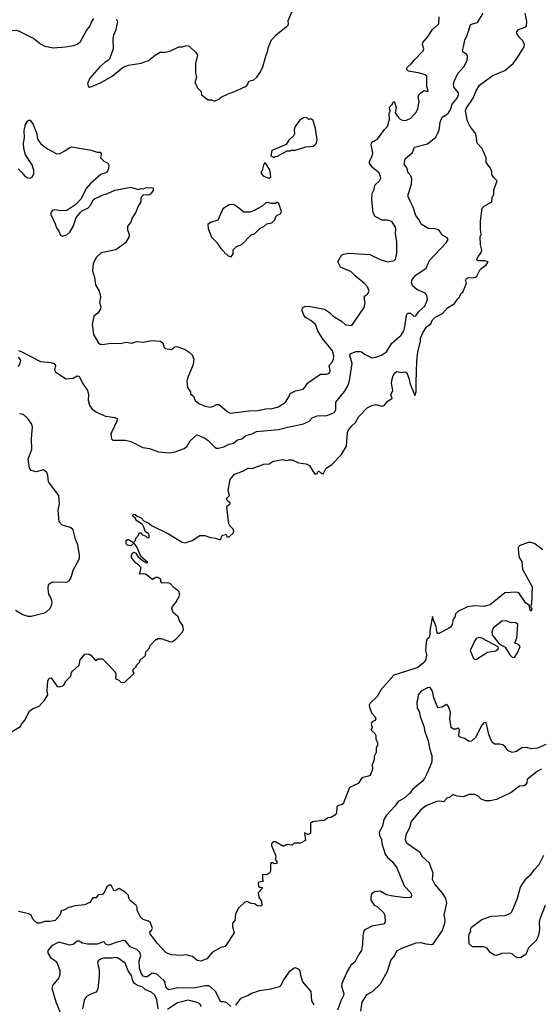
# Model space of a CAD drawing. Extents: x 2087054 to 2277909, y 548907 to 753496.
# Tile 50 of 256: x 2187086 to 2192052, y 560272 to 569663. Entities that reach past the tile are written whole.
import ezdxf

# ---------------------------------------------------------------- set-up
doc = ezdxf.new("R2010")
doc.units = 0

msp = doc.modelspace()

# ---------------------------------------------------------------- linework, layer by layer
at = {"layer": '0CON20XD'}
for points in [[(2188006.2, 569665), (2188016.2, 569655), (2188020, 569635), (2188008.8, 569605), (2188004, 569565), (2187982, 569515), (2187976, 569485), (2187978.6, 569385), (2187943.2, 569286.8), (2187934.3, 569275.7), (2187901.8, 569258.2), (2187845, 569208.6), (2187756.2, 569105), (2187733.3, 569055), (2187743.8, 569023.8), (2187765, 569023.3), (2187864.4, 569065.5), (2187968.8, 569125), (2188075, 569210), (2188125, 569228), (2188245, 569248.8), (2188315, 569272.5), (2188377.5, 569325), (2188425, 569354), (2188475.5, 569354.5), (2188517, 569363), (2188605, 569403.8), (2188635, 569403.8), (2188685, 569416.2), (2188702, 569412), (2188765, 569351.2), (2188781.2, 569325), (2188763.3, 569245), (2188762.5, 569155), (2188772.5, 569115), (2188760, 569075), (2188760, 569055), (2188770, 569045), (2188780, 569015), (2188817, 568977), (2188820, 568945), (2188885, 568900), (2188915, 568900), (2188945, 568887.5), (2188986.1, 568903.9), (2189006.7, 568923.3), (2189075, 568957.5), (2189130, 568975), (2189240, 569025), (2189253, 569037), (2189275, 569077.5), (2189320.7, 569089.3), (2189347.5, 569115), (2189383.3, 569165), (2189406.7, 569215), (2189433.3, 569315), (2189453.3, 569365), (2189457.5, 569395), (2189489.3, 569470.7), (2189535, 569522.5), (2189643.6, 569606.4), (2189650, 569625), (2189645.8, 569655), (2189715, 569803.8)], [(2186850, 569685), (2186862.7, 569602.7), (2186882.5, 569572.5), (2186925, 569556.2), (2187055, 569562.5), (2187080, 569555), (2187222.5, 569485), (2187285, 569432.5), (2187325, 569410), (2187405.6, 569395.6), (2187524.6, 569405.4), (2187602.5, 569417.5), (2187635, 569428.6), (2187665, 569456.2), (2187725, 569560), (2187760, 569605), (2187770.3, 569639.7), (2187795, 569673.3)], [(2187070.4, 568240.4), (2187107, 568207), (2187135, 568169.2), (2187165, 568154.3), (2187185, 568153.1), (2187205, 568160.8), (2187222, 568195), (2187221.2, 568225), (2187205, 568277.5), (2187140.8, 568375), (2187124.5, 568434.5), (2187123.2, 568486.8), (2187132.5, 568535), (2187130, 568605), (2187140.8, 568665), (2187165, 568700), (2187175, 568706), (2187185, 568703.8), (2187216, 568665), (2187249.5, 568575), (2187255.7, 568525), (2187287.6, 568477.6), (2187350.3, 568430.3), (2187435, 568385.6), (2187465, 568384.4), (2187516.4, 568413.6), (2187557.9, 568442.1), (2187585, 568451.4), (2187769.7, 568419.7), (2187825, 568398), (2187855, 568400), (2187863.8, 568385), (2187858.8, 568345), (2187890, 568315), (2187927.5, 568295), (2187936.7, 568275), (2187935, 568242.5), (2187916.2, 568205), (2187860, 568185), (2187760.5, 568099.6), (2187722.5, 568055), (2187670, 567950), (2187620.6, 567899.4), (2187535, 567844), (2187485, 567840.8), (2187419.3, 567850.7), (2187402.5, 567845), (2187383.3, 567825), (2187383.8, 567805), (2187425, 567717.5), (2187437.3, 567677.3), (2187460, 567645), (2187476.4, 567606.4), (2187495, 567597.5), (2187535, 567612.5), (2187563.3, 567635), (2187595, 567691.2), (2187624.2, 567775), (2187665.6, 567824.5), (2187685, 567843.8), (2187738, 567865), (2187765, 567896.7), (2187788.8, 567945), (2187802.7, 567957.3), (2187845, 567973.8), (2187862.3, 567987.7), (2187925, 568005.8), (2187993.3, 568036.7), (2188145, 568066.5), (2188215, 568043.8), (2188245, 568052.5), (2188265, 568050), (2188295, 568064), (2188355, 568060), (2188360, 568055), (2188360, 568035), (2188335, 567998), (2188315, 567990), (2188266.7, 567993.3), (2188248.8, 567975), (2188241.2, 567955), (2188243.3, 567925), (2188216.9, 567885), (2188195, 567826.2), (2188157.8, 567772.2), (2188147.3, 567732.7), (2188115.7, 567695), (2188115, 567660), (2188130, 567615), (2188130, 567595), (2188097.1, 567535), (2188005, 567469.2), (2187865, 567438.6), (2187815, 567394.2), (2187785.8, 567335), (2187781.7, 567268.3), (2187798.8, 567205), (2187808.8, 567135), (2187843.6, 567073.6), (2187853, 567043), (2187856.2, 567015), (2187847, 566967), (2187861.2, 566925), (2187856.7, 566905), (2187832.5, 566865), (2187792.5, 566835), (2187776.2, 566755), (2187791.2, 566661.2), (2187835.4, 566585.4), (2187855, 566569.2), (2187875, 566564.4), (2187955, 566577.3), (2188045, 566574.3), (2188106.1, 566586.1), (2188155, 566578), (2188205, 566593.3), (2188265, 566586.2), (2188345, 566604), (2188425, 566596.7), (2188452.5, 566582.5), (2188464.4, 566535), (2188475.6, 566525.6), (2188535, 566518.8), (2188565, 566544), (2188585, 566545.7), (2188665, 566518), (2188703.1, 566493.1), (2188730, 566465), (2188746, 566425), (2188740, 566375), (2188687.8, 566245), (2188681.1, 566215), (2188688.1, 566155), (2188714.2, 566115), (2188715, 566093.3), (2188742.9, 566072.9), (2188759.4, 566029.4), (2188795, 566002.5), (2188855, 565977.1), (2188905, 565968.6), (2188934.4, 565975.6), (2188965, 565992.5), (2188985, 565991.4), (2189075, 565918.1), (2189095, 565909.4), (2189275, 565933.8), (2189353.8, 565936.2), (2189435, 565951.8), (2189494.5, 565955.5), (2189555, 565970.6), (2189622.9, 566015), (2189660, 566075), (2189665, 566096.7), (2189715.9, 566124.1), (2189789.7, 566140.3), (2189813.8, 566165), (2189832.3, 566197.7), (2189885, 566233.8), (2189955, 566282.5), (2190015, 566282.2), (2190038.8, 566291.2), (2190046.7, 566315), (2190038.1, 566365), (2190066.4, 566395), (2190079.1, 566425), (2190083.4, 566456.6), (2190068.8, 566505), (2189975, 566623.8), (2189930.6, 566695), (2189908.6, 566755), (2189864, 566795), (2189813.6, 566823.6), (2189799.3, 566839.3), (2189781.2, 566885), (2189785.4, 566915), (2189805, 566927.8), (2189845, 566929.6), (2189995, 566902.9), (2190040.2, 566870.2), (2190075, 566834.6), (2190156.1, 566786.1), (2190195, 566754.2), (2190253, 566747), (2190370.9, 566919.1), (2190383.1, 566965), (2190374.6, 566994.6), (2190373.8, 567025), (2190405, 567046.7), (2190418.8, 567075), (2190404.3, 567115), (2190378.1, 567145), (2190285, 567220.6), (2190245, 567261.1), (2190145, 567303.1), (2190122.2, 567355), (2190155, 567418.5), (2190175, 567427.9), (2190225, 567436.4), (2190425, 567423.3), (2190525, 567376.7), (2190595, 567353.5), (2190647.6, 567362.4), (2190671.4, 567375), (2190682.9, 567435), (2190684.7, 567545), (2190670.6, 567625), (2190675.3, 567665), (2190671.5, 567685), (2190637.3, 567737.3), (2190595, 567752), (2190545, 567751.5), (2190477.3, 567787.3), (2190457.9, 567822.1), (2190444.1, 567945.9), (2190449.2, 568005), (2190467.8, 568045), (2190472.5, 568085), (2190521.3, 568128.7), (2190530, 568155), (2190515, 568201.2), (2190455, 568248.6), (2190422.2, 568295), (2190422.5, 568315), (2190445, 568356.2), (2190453.7, 568386.3), (2190452.9, 568415), (2190439.2, 568465), (2190441.2, 568485), (2190455, 568500.6), (2190497.9, 568522.1), (2190565, 568614.3), (2190595.4, 568644.6), (2190614.5, 568715), (2190610.5, 568765), (2190621.2, 568795), (2190615, 568830), (2190635, 568850), (2190650.7, 568879.3), (2190655, 568882.5), (2190662.5, 568875), (2190678.9, 568825), (2190668.8, 568775), (2190699.3, 568729.3), (2190715, 568714), (2190743, 568703), (2190775, 568704.2), (2190817.5, 568722.5), (2190872.9, 568785), (2190884.4, 568815), (2190897, 568883), (2190888.1, 568925), (2190894.5, 568945), (2190912.2, 568965), (2190945, 568988.8), (2190975, 568978.8), (2190983.3, 568985), (2190971.4, 569025), (2190970, 569125), (2190955, 569138), (2190904.1, 569154.1), (2190795, 569172), (2190778.3, 569188.3), (2190778.8, 569205), (2190825, 569243.8), (2190854, 569285), (2190934.5, 569365.5), (2190941.9, 569385), (2190927.3, 569425), (2190932.5, 569445), (2190977.8, 569495), (2191025, 569568.1), (2191084, 569625), (2191088.6, 569691.4)], [(2187075, 566508), (2187095, 566502.9), (2187285, 566401.6), (2187382.8, 566392.8), (2187415, 566384), (2187429.2, 566365), (2187417.9, 566325), (2187426.9, 566305), (2187525, 566237.7), (2187596.8, 566243.2), (2187635, 566265.7), (2187655, 566262), (2187685.6, 566195.6), (2187733.5, 566125), (2187741.5, 566085), (2187738.5, 566035), (2187751.9, 565985), (2187776.9, 565946.9), (2187820, 565920), (2187905, 565881.2), (2187995, 565870), (2188015, 565860), (2188013.3, 565835), (2187965, 565732.5), (2187956.7, 565715), (2187957.5, 565685), (2187963.3, 565665), (2187975, 565653.8), (2188095, 565652.5), (2188145, 565638.6), (2188261.7, 565581.7), (2188325, 565573.8), (2188410.7, 565540.7), (2188515, 565532), (2188569.3, 565540.7), (2188655, 565572.5), (2188682.5, 565595), (2188713, 565647), (2188775, 565703.3), (2188850, 565675), (2188885, 565650), (2188947, 565587), (2188965, 565576.2), (2188983.9, 565576.1), (2189035, 565589.2), (2189083.8, 565613.8), (2189125, 565622.9), (2189165, 565654.2), (2189205, 565665.7), (2189245, 565696), (2189305, 565714), (2189345.9, 565734.1), (2189555, 565752.9), (2189642.5, 565775), (2189792.1, 565807.9), (2189847.7, 565832.3), (2189875.5, 565864.5), (2189925, 565884.3), (2190015, 565886.7), (2190088.8, 565915), (2190101.4, 565945), (2190101.5, 566015), (2190184.4, 566115.6), (2190217.7, 566172.3), (2190232.5, 566217.5), (2190258.9, 566385), (2190235, 566460), (2190237.5, 566475), (2190295, 566496.9), (2190335, 566498.9), (2190352.6, 566492.6), (2190375, 566472.5), (2190445, 566438.9), (2190485, 566444.5), (2190536, 566464), (2190584, 566496), (2190635, 566576.5), (2190725, 566655.5), (2190751.6, 566695), (2190761.2, 566735), (2190774.6, 566845.4), (2190781.2, 566858.8), (2190785, 566863.3), (2190815, 566862.5), (2190845, 566836), (2190865, 566837.1), (2190895, 566878.6), (2190950.8, 566929.2), (2190975.5, 566995), (2190970, 567035), (2190955, 567054.3), (2190875, 567090.6), (2190835, 567122), (2190824.6, 567155), (2190830.6, 567185), (2190865.7, 567225), (2190965, 567292), (2190996.9, 567365), (2191155, 567536), (2191173.1, 567565), (2191165, 567581.4), (2191117.9, 567607.9), (2191085, 567658.8), (2191045, 567669.2), (2190982.6, 567672.6), (2190915, 567714.3), (2190895.3, 567755.3), (2190864.5, 567795), (2190839.1, 567875), (2190812.3, 567932.3), (2190792.9, 567975), (2190790.8, 567995), (2190824, 568095), (2190825.6, 568145.6), (2190817.5, 568175), (2190792.9, 568202.9), (2190779.9, 568249.9), (2190754.5, 568285), (2190764.3, 568335), (2190832.5, 568395), (2190853.2, 568446.8), (2190975, 568477.5), (2191051.3, 568538.7), (2191088.1, 568605), (2191096.9, 568685), (2191116.8, 568733.2), (2191155.5, 568754.6), (2191176.2, 568773.8), (2191195.4, 568804.6), (2191211.5, 568858.6), (2191260, 568915), (2191272.9, 568945), (2191273.1, 568965), (2191229.4, 569015), (2191223.1, 569045), (2191230, 569075), (2191265, 569149.2), (2191322, 569215), (2191353.8, 569275), (2191356.7, 569315), (2191350.7, 569330.7), (2191315, 569353.3), (2191310, 569365), (2191318.5, 569405), (2191331.5, 569468.6), (2191355.8, 569514.2), (2191386.4, 569613.6), (2191405, 569624.4), (2191453, 569637), (2191506.2, 569723.8)], [(2191828.2, 569291.8), (2191898.8, 569405), (2191900, 569425), (2191885, 569462.5), (2191853.2, 569493.2), (2191831.2, 569525), (2191826, 569545), (2191845, 569570.8), (2191913.3, 569595), (2191920, 569605), (2191922.2, 569645), (2191907.3, 569725)], [(2186963.3, 562846.7), (2187095, 562920), (2187102.5, 562945), (2187140, 562985), (2187180.5, 563069.6), (2187215, 563094), (2187271.2, 563115), (2187325.8, 563175), (2187353.3, 563225), (2187347.5, 563265), (2187356.4, 563353.6), (2187367, 563383), (2187387.5, 563385), (2187445, 563302.5), (2187461.7, 563298.3), (2187505, 563312.5), (2187525, 563352.5), (2187575, 563402.5), (2187581.2, 563435), (2187591.2, 563448.8), (2187652.5, 563505), (2187663, 563557), (2187709.3, 563610.7), (2187745.7, 563615.7), (2187768.3, 563598.3), (2187805, 563553.3), (2187820, 563555), (2187835, 563567.5), (2187875, 563565.6), (2187936.7, 563506.7), (2187998.8, 563435), (2188003.8, 563415), (2188000, 563385), (2188005, 563377.5), (2188033.3, 563363.3), (2188050, 563345), (2188085, 563342.5), (2188178.3, 563431.7), (2188170, 563445), (2188170, 563465), (2188198.3, 563491.7), (2188200, 563505), (2188230, 563535), (2188240, 563565), (2188255, 563570), (2188285, 563600), (2188290, 563635), (2188320, 563665), (2188330, 563695), (2188385, 563750), (2188398.3, 563751.7), (2188405, 563760), (2188435, 563760), (2188525, 563727.5), (2188545, 563733.3), (2188575, 563754), (2188633.8, 563815), (2188650, 563845), (2188642, 563885), (2188610.3, 563930.3), (2188597, 563967), (2188555, 564006.7), (2188538, 564045), (2188545, 564066.7), (2188577, 564103), (2188612.5, 564175), (2188605, 564210), (2188556.1, 564246.1), (2188522.5, 564285), (2188495, 564291.2), (2188445, 564287.5), (2188433.3, 564305), (2188433.3, 564325), (2188405, 564343.8), (2188385, 564341.2), (2188353.6, 564323.6), (2188285, 564374), (2188265, 564378.8), (2188230, 564375), (2188246.2, 564435), (2188218.8, 564465), (2188191.7, 564481.7), (2188154, 564535), (2188153.3, 564555), (2188165, 564578.8), (2188175, 564584), (2188193.2, 564573.2), (2188214.4, 564544.5), (2188255, 564506.7), (2188295, 564484), (2188310, 564485), (2188242, 564542), (2188207.5, 564627.5), (2188188.3, 564658.3), (2188175, 564670), (2188146.4, 564643.6), (2188115, 564652), (2188102.5, 564665), (2188102.5, 564695), (2188115, 564706), (2188125, 564706.2), (2188165, 564680), (2188178.3, 564681.7), (2188190, 564695), (2188193, 564717), (2188220, 564745), (2188225, 564770), (2188245, 564770), (2188251.7, 564751.7), (2188288.3, 564738.3), (2188303, 564723), (2188315, 564720), (2188320, 564725), (2188320, 564745), (2188315, 564760), (2188283, 564783), (2188275, 564817.5), (2188256.9, 564846.9), (2188202.5, 564882.5), (2188188.3, 564908.3), (2188170, 564925), (2188166.7, 564935), (2188174.3, 564945.7), (2188186.7, 564945), (2188207.5, 564927.5), (2188245, 564911.4), (2188275, 564881.2), (2188319.7, 564859.7), (2188345, 564840), (2188505, 564760), (2188635, 564680), (2188665, 564673.3), (2188730, 564695), (2188805, 564742.5), (2188853, 564743), (2188905, 564723.3), (2188955, 564717.5), (2188997.5, 564702.5), (2189008.3, 564711.7), (2189012.5, 564735), (2189025, 564747.5), (2189051.7, 564751.7), (2189058.3, 564748.3), (2189061.7, 564731.7), (2189085, 564730), (2189125, 564770), (2189128.8, 564785), (2189123.3, 564805), (2189090, 564835), (2189082, 564855), (2189063.8, 565015), (2189066.7, 565025), (2189093.3, 565045), (2189093.3, 565055), (2189070, 565075), (2189060, 565095), (2189086.1, 565123.9), (2189076.4, 565173.6), (2189094, 565276), (2189135, 565328.8), (2189215, 565355.8), (2189265, 565385.8), (2189305, 565382.5), (2189414.2, 565424.2), (2189465, 565427.8), (2189505, 565451.8), (2189595, 565468.6), (2189625, 565458.6), (2189655, 565466.1), (2189685, 565464.7), (2189745, 565435.5), (2189818.3, 565428.3), (2189849.7, 565409.7), (2189883.3, 565356.7), (2189905, 565328.8), (2189922.5, 565335), (2189935, 565360), (2189965, 565336.2), (2189985, 565334), (2190008.8, 565385), (2190065, 565420), (2190156.9, 565515), (2190203.3, 565595), (2190211.9, 565725), (2190220.6, 565745), (2190255, 565789.4), (2190289.2, 565820.8), (2190322.6, 565877.4), (2190399.5, 565960.5), (2190445, 565983.8), (2190485, 565991.2), (2190545, 565976.7), (2190565, 565987.5), (2190597, 566023), (2190638.3, 566051.7), (2190627.5, 566085), (2190646.7, 566125), (2190634, 566195), (2190638.8, 566235), (2190650.3, 566269.7), (2190675, 566302.5), (2190685, 566307.5), (2190725, 566298.8), (2190763.9, 566303.9), (2190778.8, 566295), (2190801.4, 566235), (2190807.1, 566195), (2190855, 566080), (2190866.9, 566115), (2190867.9, 566202.1), (2190874.7, 566405.3), (2190885.5, 566495), (2190908, 566595), (2190909.2, 566625), (2190931.2, 566675), (2190967.7, 566732.3), (2191006.8, 566763.2), (2191025, 566798.8), (2191048.8, 566825), (2191120.3, 566859.7), (2191168, 566915), (2191232.7, 566957.3), (2191262.3, 566997.7), (2191282.5, 567015), (2191295, 567050), (2191312.5, 567065), (2191343.3, 567135), (2191346.7, 567155), (2191340, 567175), (2191347.5, 567195), (2191366.4, 567203.6), (2191415, 567200), (2191435, 567206), (2191446.7, 567216.7), (2191478.3, 567281.7), (2191535, 567326), (2191556.2, 567355), (2191524.5, 567364.5), (2191461.8, 567361.8), (2191451.2, 567365), (2191448, 567375), (2191460, 567405), (2191483.8, 567435), (2191493.8, 567465), (2191481.2, 567515), (2191480, 567595), (2191487.5, 567615), (2191482, 567665), (2191482.5, 567745), (2191496.7, 567865), (2191517.5, 567885), (2191590, 567925), (2191593.6, 567966.4), (2191610, 567995), (2191608.3, 568041.7), (2191640, 568125), (2191605, 568160), (2191590, 568185), (2191590, 568215), (2191577.7, 568247.7), (2191535, 568300), (2191536.7, 568345), (2191496.1, 568436.1), (2191448.8, 568485), (2191435.7, 568575), (2191383.5, 568645), (2191356.2, 568695), (2191338.2, 568795), (2191345.4, 568815), (2191411.5, 568915), (2191441.1, 568985), (2191472.1, 569037.9), (2191593.1, 569126.9), (2191712.7, 569177.3), (2191791.9, 569245), (2191828.2, 569291.8)], [(2189515, 568350), (2189523, 568357), (2189545, 568360), (2189638.3, 568411.7), (2189665, 568412.5), (2189675, 568420), (2189715, 568418.8), (2189815, 568450), (2189885, 568457.5), (2189901.7, 568468.3), (2189916.2, 568485), (2189924, 568516), (2189908.6, 568625), (2189885, 568702.5), (2189865, 568717.5), (2189845, 568710), (2189825, 568730), (2189793, 568727), (2189755, 568702.5), (2189713.3, 568645), (2189703.3, 568615), (2189707.5, 568575), (2189697.5, 568555), (2189655, 568512.5), (2189628.3, 568471.7), (2189490, 568415), (2189483.3, 568365), (2189515, 568350)], [(2189465, 568152.5), (2189482.5, 568165), (2189476.4, 568216.4), (2189468.3, 568238.3), (2189452.5, 568255), (2189445, 568280), (2189425, 568300), (2189413, 568277), (2189400, 568225), (2189390, 568215), (2189390, 568195), (2189411.7, 568171.7), (2189465, 568152.5)], [(2189105, 567400), (2189121.7, 567428.3), (2189123, 567467), (2189155, 567500), (2189205, 567520), (2189295, 567610), (2189325, 567620), (2189380, 567675), (2189415, 567690), (2189443, 567717), (2189490, 567725), (2189520, 567755), (2189531.7, 567788.3), (2189541.7, 567798.3), (2189575, 567810), (2189582.5, 567835), (2189559.3, 567909.3), (2189545, 567920), (2189531.7, 567918.3), (2189525, 567910), (2189485, 567910), (2189455, 567920), (2189435, 567917.5), (2189400, 567885), (2189330, 567845), (2189285, 567827.5), (2189225, 567827.5), (2189145, 567890), (2189125, 567900), (2189085, 567897.5), (2189025, 567860), (2188975, 567750), (2188905, 567730), (2188881.7, 567708.3), (2188883, 567673), (2188915, 567590), (2188966.4, 567536.4), (2189005, 567480), (2189040, 567445), (2189040, 567435), (2189055, 567430), (2189075, 567410), (2189105, 567400)], [(2187071.4, 566355), (2187087.5, 566375), (2187098.8, 566415), (2187076.2, 566445)], [(2187045, 564032), (2187115, 563990), (2187165, 563974), (2187195, 563973.8), (2187323.6, 564006.4), (2187345, 564017.5), (2187372.5, 564045), (2187390, 564075), (2187396.7, 564105), (2187386.7, 564145), (2187363.6, 564183.6), (2187356.7, 564235), (2187362.5, 564275), (2187379.3, 564290.7), (2187405, 564302.5), (2187535, 564297.5), (2187559.3, 564310.7), (2187577, 564343), (2187596.4, 564413.6), (2187657.5, 564525), (2187657.5, 564555), (2187642, 564655), (2187617.9, 564707.9), (2187595, 564796.7), (2187570.3, 564820.3), (2187493, 564843), (2187464, 564875), (2187454.3, 564985), (2187466.9, 565045), (2187460.8, 565125), (2187361.5, 565255), (2187354, 565315), (2187343.8, 565345), (2187315, 565368.8), (2187245, 565351.1), (2187194.6, 565364.6), (2187179.4, 565385), (2187165.8, 565475), (2187202.2, 565565), (2187200.6, 565669.4), (2187209.6, 565775), (2187201.5, 565805), (2187161.9, 565861.9), (2187130.7, 565890.7), (2187110.3, 565900.3), (2187084.4, 565904.4)], [(2192077.5, 564607.6), (2191998.6, 564665), (2191965, 564677.1), (2191935, 564675.4), (2191852, 564645), (2191841.4, 564625), (2191844.4, 564574.4), (2191852, 564535), (2191877.5, 564495), (2191880.8, 564420.8), (2191975.8, 564255), (2191968.3, 564091.7), (2191960, 564065), (2191970, 564045), (2191965, 564020), (2191953.3, 564035), (2191950, 564075), (2191915, 564096.7), (2191847.5, 564197.5), (2191825, 564203.1), (2191715, 564197.5), (2191575, 564081.9), (2191515, 564065.7), (2191427.2, 564072.8), (2191357.8, 564062.2), (2191265, 564017.5), (2191244.3, 563995), (2191238, 563965), (2191221.2, 563945), (2191211.2, 563895), (2191195, 563870), (2191177.5, 563855), (2191085, 563810), (2191075, 563810), (2191066.2, 563825), (2191058, 563875), (2191032.5, 563935), (2191025, 563970), (2191000.8, 563855), (2190996, 563775), (2190974, 563755), (2190962.5, 563725), (2190957.1, 563645), (2190968.1, 563605), (2190961.9, 563565), (2190947.5, 563535), (2190905, 563502), (2190883.3, 563485), (2190845, 563470), (2190655, 563412), (2190535, 563276), (2190495, 563207.5), (2190429.2, 563145), (2190420, 563125), (2190422, 563105), (2190443, 563053), (2190476.7, 563015), (2190482.5, 562995), (2190475, 562980), (2190450, 562965), (2190437.5, 562945), (2190447.5, 562915), (2190440, 562885), (2190472.5, 562855), (2190482.5, 562835), (2190483, 562803), (2190500, 562765), (2190500, 562745), (2190487.5, 562715), (2190486.7, 562675), (2190466.7, 562635), (2190466.2, 562605), (2190450, 562555), (2190452.5, 562515), (2190435, 562470), (2190427.5, 562455), (2190413.6, 562446.4), (2190364.2, 562435.8), (2190346.7, 562425), (2190313.6, 562376.4), (2190230.7, 562339.3), (2190172.5, 562185), (2190157, 562173), (2190123, 562167), (2190110, 562155), (2190106.7, 562095), (2190092.5, 562075), (2190055, 562052.5), (2190028.3, 562051.7), (2189985, 562022.5), (2189965, 562027.5), (2189948.3, 562021.7), (2189878.3, 562011.7), (2189860, 561995), (2189860, 561905), (2189847, 561893), (2189835, 561892.5), (2189801.7, 561908.3), (2189812.5, 561835), (2189765, 561807.5), (2189705, 561810), (2189685, 561790), (2189635, 561797.5), (2189605, 561780), (2189595, 561780), (2189525, 561822.5), (2189505, 561822.5), (2189497.5, 561815), (2189488.3, 561801.7), (2189487.5, 561785), (2189527.5, 561695), (2189530, 561675), (2189522.5, 561655), (2189540, 561635), (2189540, 561615), (2189515, 561612.5), (2189505, 561620), (2189485, 561620), (2189478.3, 561611.7), (2189480, 561545), (2189472.5, 561525), (2189445, 561507.5), (2189401.7, 561508.3), (2189402.5, 561465), (2189410, 561445), (2189360, 561435), (2189365, 561400), (2189378.3, 561388.3), (2189400, 561385), (2189400, 561375), (2189362.5, 561335), (2189367.5, 561295), (2189392.5, 561255), (2189397.5, 561215), (2189385, 561207.5), (2189355, 561211.2), (2189325, 561230), (2189295, 561233.8), (2189255, 561253.3), (2189232.5, 561245), (2189175, 561190), (2189143.8, 561135), (2189137.7, 561072.3), (2189116.7, 561045), (2189116.7, 561015), (2189132.5, 560955), (2189046.4, 560823.6), (2189005, 560812.5), (2188925, 560767.5), (2188870, 560705), (2188815, 560683.3), (2188779.3, 560689.3), (2188735, 560727.5), (2188675, 560742.5), (2188623, 560737), (2188535, 560743.8), (2188485, 560763.8), (2188398.8, 560855), (2188332.5, 560945), (2188327.5, 560965), (2188343, 560977), (2188352.5, 560995), (2188335, 561047.5), (2188315.9, 561065.9), (2188265, 561082), (2188240, 561105), (2188207.5, 561165), (2188207.5, 561195), (2188197.5, 561215), (2188137.5, 561265), (2188127.5, 561285), (2188125, 561310), (2188095, 561337.5), (2188035, 561377.5), (2187995, 561352.5), (2187985, 561357.5), (2187963, 561403), (2187945, 561412.5), (2187917, 561393), (2187894, 561345), (2187875, 561320), (2187835, 561317.5), (2187815, 561287.5), (2187785, 561286.7), (2187756.5, 561243.5), (2187705, 561221.4), (2187615, 561212), (2187554.3, 561195.7), (2187515, 561173.8), (2187492, 561168), (2187481.2, 561158.8), (2187473.3, 561125), (2187425, 561072.5), (2187377.7, 561062.3), (2187325, 561061.2), (2187280, 561045), (2187255.8, 561045.8), (2187242.1, 561052.1), (2187212.7, 561082.7), (2187195, 561122.5), (2187175, 561133.3), (2187075, 561158)], [(2191805, 563580), (2191833.3, 563625), (2191858.8, 563685), (2191845, 563703.8), (2191810, 563715), (2191829.2, 563765), (2191836.7, 563895), (2191815, 563914.4), (2191775, 563911.1), (2191725, 563928.9), (2191685, 563927.1), (2191601.8, 563858.2), (2191590.5, 563825), (2191593.6, 563795), (2191659.5, 563709.5), (2191717.7, 563677.7), (2191760, 563605), (2191785, 563582.5), (2191805, 563580)], [(2191435, 563559.2), (2191445, 563564), (2191549.7, 563630.3), (2191627.3, 563642.7), (2191652.9, 563665), (2191651.7, 563681.7), (2191495, 563763.3), (2191475, 563770), (2191445, 563763.3), (2191427.3, 563742.7), (2191384.2, 563645), (2191415, 563570), (2191435, 563559.2)], [(2192105, 562750.6), (2192025, 562714.4), (2191965, 562709.5), (2191925, 562721.5), (2191875, 562719.4), (2191825, 562684.3), (2191785, 562672), (2191743.6, 562693.6), (2191718.3, 562728.3), (2191695, 562746), (2191665, 562754.2), (2191615, 562753.8), (2191590.8, 562775), (2191560, 562845), (2191535, 562960), (2191515, 562956.7), (2191493.3, 562935), (2191435, 562817.5), (2191395, 562782.5), (2191375, 562777.5), (2191328.3, 562808.3), (2191288.3, 562818.3), (2191277, 562827), (2191273.6, 562843.6), (2191280, 562885), (2191275, 562902.5), (2191265, 562906.7), (2191245, 562896.7), (2191225, 562896.2), (2191202.9, 562912.9), (2191190, 562995), (2191196.1, 563056.1), (2191175, 563112.5), (2191165, 563126.7), (2191155, 563130), (2191115, 563106.7), (2191075, 563100), (2191036, 563195), (2191025, 563258), (2191005, 563287.5), (2190995, 563292.5), (2190975, 563290), (2190915, 563258), (2190886.2, 563225), (2190882.5, 563187.5), (2190874, 563155), (2190879.2, 563095), (2190895.6, 563065.6), (2190905, 563017.5), (2190942.5, 562925), (2190950, 562875), (2190983.8, 562785), (2190996, 562715), (2191017.1, 562645), (2191018.3, 562598.3), (2191012.9, 562575), (2190973.6, 562476.4), (2190948, 562425), (2190925, 562396), (2190837.4, 562322.6), (2190805, 562282), (2190750.8, 562235), (2190697.5, 562205), (2190669.4, 562165), (2190584.1, 562075.9), (2190561.1, 562035), (2190547.6, 561972.4), (2190515.8, 561915), (2190518.6, 561885), (2190537.5, 561845), (2190541.4, 561805), (2190571.9, 561705), (2190595, 561672.5), (2190638, 561635), (2190683.8, 561575), (2190753, 561403), (2190816.7, 561335), (2190823.3, 561315), (2190820, 561295), (2190810.7, 561289.3), (2190765, 561287.8), (2190645, 561302.2), (2190585, 561316.9), (2190525, 561350), (2190475, 561343.1), (2190443.1, 561325), (2190434.3, 561295), (2190435.8, 561265), (2190467.9, 561217.9), (2190495, 561204.2), (2190558.8, 561145), (2190568, 561115), (2190572.5, 561055), (2190555, 561036.2), (2190445, 561017.1), (2190383.3, 560985), (2190368.8, 560971.2), (2190358.6, 560925), (2190357.3, 560842.7), (2190346.2, 560785), (2190318.8, 560745), (2190284.2, 560675), (2190245.5, 560644.5), (2190210, 560585), (2190158.8, 560471.2), (2190157.1, 560445), (2190169.2, 560405)], [(2192065, 562515.5), (2192025, 562495.5), (2191926, 562415), (2191923.1, 562385), (2191911.4, 562365), (2191895, 562356.9), (2191855, 562351.5), (2191775, 562293.1), (2191635, 562226.1), (2191574, 562214), (2191532.7, 562212.7), (2191487.5, 562227.5), (2191455, 562260.6), (2191425.9, 562274.1), (2191373, 562273), (2191315, 562252), (2191258.3, 562258.3), (2191218.3, 562271.7), (2191185, 562243.3), (2191165, 562242.5), (2191127.3, 562202.7), (2191095, 562210), (2191065, 562206.2), (2190961.2, 562165), (2190907.9, 562122.1), (2190821.4, 562015), (2190804.4, 561955.6), (2190770.3, 561889.7), (2190764.3, 561845), (2190774.2, 561815), (2190848.8, 561761.2), (2190898.6, 561725), (2190925, 561680), (2190991.4, 561621.4), (2191025.9, 561525.9), (2191020.8, 561465), (2191047.5, 561415), (2191119.8, 561329.8), (2191149.4, 561279.4), (2191156.5, 561235), (2191133.5, 561125), (2191141.1, 561075), (2191138.2, 561041.8), (2191115.5, 560975), (2191025, 560843.3), (2191015, 560838.8), (2190965, 560845.7), (2190915, 560859.4), (2190865, 560855.7), (2190726.7, 560805), (2190681.1, 560778.9), (2190661.7, 560738.3), (2190625, 560696.7), (2190592.2, 560585), (2190526.2, 560465), (2190448.6, 560391.4), (2190395, 560360.8), (2190349.1, 560290.9), (2190337.8, 560205)], [(2192100, 561215), (2192046.7, 561085), (2192042.2, 561055), (2192045.8, 560985), (2192035, 560932.5), (2192015.8, 560885), (2191940.9, 560809.1), (2191915, 560746.7), (2191865, 560716.7), (2191836.4, 560713.6), (2191815, 560723.8), (2191782.7, 560752.7), (2191755, 560760.8), (2191685, 560755.8), (2191635, 560738), (2191615, 560740), (2191575, 560766.7), (2191545, 560806.7), (2191515, 560821.2), (2191405, 560820), (2191375, 560850), (2191370, 560915), (2191375, 560940), (2191390, 560965), (2191387.5, 560985), (2191395, 561007.5), (2191495, 561081.2), (2191585, 561112.5), (2191715, 561117.5), (2191765, 561137.5), (2191780, 561155), (2191834.6, 561285.4), (2191862, 561388), (2191885.6, 561425), (2191925, 561476.9), (2191965, 561512.2), (2191993.5, 561555), (2192042.2, 561605), (2192086.5, 561693.5)], [(2189100.6, 560250.6), (2189060.8, 560285), (2189036.2, 560296.2), (2189005, 560296.2), (2188955.5, 560395), (2188907.4, 560437.4), (2188886.8, 560446.8), (2188855, 560447.8), (2188745, 560425.9), (2188595, 560430), (2188505, 560409.1), (2188485, 560427.5), (2188471.8, 560485), (2188464.6, 560495), (2188395, 560557.9), (2188350, 560570), (2188303.3, 560535), (2188285, 560532.5), (2188265, 560540), (2188245, 560567.5), (2188229.6, 560615), (2188226.9, 560685), (2188240.4, 560735), (2188232.9, 560765), (2188205, 560793.3), (2188141, 560821), (2188095, 560877.5), (2188075, 560880), (2188025, 560868.9), (2187935, 560836.7), (2187906.2, 560845), (2187895, 560863.8), (2187885, 560868.1), (2187825, 560846.5), (2187765.9, 560845.9), (2187734.1, 560844.1), (2187685.9, 560855.9), (2187655, 560872.5), (2187635, 560872.5), (2187596.8, 560843.2), (2187565, 560834.5), (2187460, 560865), (2187395, 560832), (2187355.5, 560784.5), (2187355, 560758.8), (2187382.5, 560715), (2187415, 560697.1), (2187439.4, 560675), (2187467.8, 560595), (2187469.4, 560555), (2187460.8, 560525), (2187400.3, 560449.7), (2187392.9, 560425), (2187430, 560295), (2187477, 560187)], [(2188408.3, 560228.3), (2188393.9, 560315), (2188375, 560360), (2188345.3, 560385.3), (2188282.7, 560412.7), (2188255, 560439.4), (2188209.9, 560449.9), (2188180.9, 560470.9), (2188165.5, 560495), (2188151.8, 560545), (2188122.3, 560592.3), (2188092.9, 560662.9), (2188025, 560712.1), (2188005, 560717.1), (2187965, 560710.7), (2187885, 560711.5), (2187857.9, 560702.1), (2187835.6, 560685), (2187828.1, 560665), (2187843.2, 560603.2), (2187845.7, 560545.7), (2187832.9, 560415), (2187815, 560388), (2187765, 560369.2), (2187725, 560345.8), (2187707.1, 560325), (2187702.4, 560307.6), (2187685, 560230)], [(2189895.8, 560265.7), (2189874.5, 560305), (2189865.5, 560395), (2189788.1, 560485), (2189768, 560545), (2189761.7, 560591.7), (2189740.5, 560610.4), (2189715, 560620), (2189705, 560616.7), (2189652.4, 560577.6), (2189602, 560505), (2189578.8, 560451.2), (2189565, 560440), (2189465, 560414.2), (2189370.8, 560399.2), (2189296.7, 560375), (2189265, 560355.6), (2189193.5, 560326.5), (2189145, 560264.5)], [(2190169.2, 560405), (2190178.6, 560375), (2190175.6, 560354.4), (2190149.2, 560305), (2190117.1, 560215)], [(2188819.8, 560249.8), (2188805, 560275.7), (2188779.8, 560289.8), (2188695, 560312.1), (2188592.7, 560287.3), (2188495, 560223.2)]]:
    msp.add_lwpolyline(points, dxfattribs=at)

doc.saveas('drawing.dxf')
